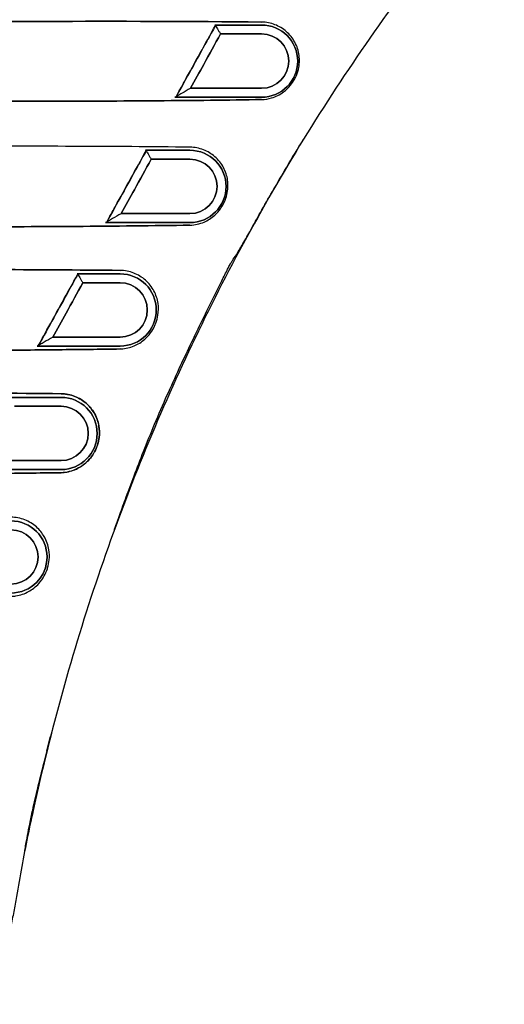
# Model space of a CAD drawing. Header units: millimetres. Extents: x 3504 to 4464, y 353 to 864.
# Tile 5 of 12: x 3608 to 3635, y 411 to 466. Entities that reach past the tile are written whole.
import ezdxf
from ezdxf.lldxf.tags import DXFTag

# ---------------------------------------------------------------- set-up
doc = ezdxf.new("R2010")
doc.units = ezdxf.units.MM
doc.header["$LTSCALE"] = 0.1
tags = doc.linetypes.add('DASHED', pattern=[25.72, 12.86, -12.86]).pattern_tags.tags
tags[6:7] = [DXFTag(74, 4), DXFTag(75, 0), DXFTag(340, '0'), DXFTag(46, 0.0), DXFTag(50, 0.0), DXFTag(44, 0.0), DXFTag(45, 0.0)]
tags[4:5] = [DXFTag(74, 4), DXFTag(75, 0), DXFTag(340, '0'), DXFTag(46, 0.0), DXFTag(50, 0.0), DXFTag(44, 0.0), DXFTag(45, 0.0)]

msp = doc.modelspace()

# ---------------------------------------------------------------- linework, layer by layer
at = {"linetype": 'Continuous'}
for p, q in [((3618.44614, 465.35833), (3621.05922, 465.35833)), ((3621.05922, 464.85863), (3618.76579, 464.85863)), ((3617.08738, 461.82432), (3621.05922, 461.82432)), ((3621.05922, 461.32462), (3616.21553, 461.32462)), ((3614.57511, 458.35833), (3617.05922, 458.35833)), ((3617.05922, 457.85863), (3614.8937, 457.85863)), ((3613.21516, 454.82432), (3617.05922, 454.82432)), ((3617.05922, 454.32462), (3612.34429, 454.32462)), ((3610.75904, 451.45833), (3613.15922, 451.45833)), ((3613.15922, 450.95863), (3611.07664, 450.95863)), ((3609.39799, 447.92432), (3613.15922, 447.92432)), ((3613.15922, 447.42462), (3608.52803, 447.42462)), ((3606.94264, 444.55833), (3609.85922, 444.55833)), ((3609.85922, 444.05863), (3607.25932, 444.05863)), ((3605.58055, 441.02432), (3609.85922, 441.02432)), ((3609.85922, 440.52462), (3604.71146, 440.52462))]:
    msp.add_line(p, q, dxfattribs=at)
at = {"linetype": 'DASHED'}
for p, q in [((3621.05922, 465.35833), (3618.44614, 465.35833)), ((3618.76579, 464.85863), (3621.05922, 464.85863)), ((3621.05922, 461.82432), (3617.08738, 461.82432)), ((3616.21553, 461.32462), (3621.05922, 461.32462)), ((3617.05922, 458.35833), (3614.57511, 458.35833)), ((3614.8937, 457.85863), (3617.05922, 457.85863)), ((3617.05922, 454.82432), (3613.21516, 454.82432)), ((3612.34429, 454.32462), (3617.05922, 454.32462)), ((3613.15922, 451.45833), (3610.75904, 451.45833)), ((3611.07664, 450.95863), (3613.15922, 450.95863)), ((3613.15922, 447.92432), (3609.39799, 447.92432)), ((3608.52803, 447.42462), (3613.15922, 447.42462)), ((3609.85922, 444.55833), (3606.94264, 444.55833)), ((3607.25932, 444.05863), (3609.85922, 444.05863)), ((3609.85922, 441.02432), (3605.58055, 441.02432)), ((3604.71146, 440.52462), (3609.85922, 440.52462))]:
    msp.add_line(p, q, dxfattribs=at)
at = {"linetype": 'Continuous', "extrusion": (0, 0, -1)}
for centre in [(-3621.05922, 463.34147), (-3617.05922, 456.34147), (-3613.15922, 449.44147), (-3609.85922, 442.54147), (-3607.05922, 435.64147)]:
    msp.add_arc(centre, 2.01685, 90, 270, dxfattribs=at)
at = {"linetype": 'DASHED'}
for centre in [(3621.05922, 463.34147), (3617.05922, 456.34147), (3613.15922, 449.44147), (3609.85922, 442.54147), (3607.05922, 435.64147)]:
    msp.add_arc(centre, 2.01685, 270, 90, dxfattribs=at)
at = {"linetype": 'Continuous'}
for centre in [(3621.05922, 463.34147), (3617.05922, 456.34147), (3613.15922, 449.44147), (3609.85922, 442.54147), (3607.05922, 435.64147)]:
    msp.add_arc(centre, 1.51716, 270, 90, dxfattribs=at)
at = {"linetype": 'DASHED', "extrusion": (0, 0, -1)}
for centre in [(-3621.05922, 463.34147), (-3617.05922, 456.34147), (-3613.15922, 449.44147), (-3609.85922, 442.54147), (-3607.05922, 435.64147)]:
    msp.add_arc(centre, 1.51716, 90, 270, dxfattribs=at)
at = {"linetype": 'Continuous'}
for points, knots in [([(3634.61723, 474.31083), (3633.4191, 472.91837), (3629.39686, 468.02102), (3623.18814, 459.11271), (3617.82859, 449.20159), (3614.22182, 440.94339), (3611.86757, 434.59754), (3609.87562, 428.11195), (3608.65189, 423.15516), (3607.94385, 419.81757), (3607.61724, 418.14158), (3607.37599, 416.73809), (3607.1792, 415.61387), (3606.95138, 414.4956), (3606.62395, 413.39946), (3606.20063, 412.33654), (3605.89783, 411.68813), (3605.63369, 411.18016), (3605.35504, 410.67986), (3604.97972, 410.06974), (3604.56883, 409.48238), (3604.21992, 409.02712), (3603.94995, 408.69191), (3603.67349, 408.36188), (3603.30143, 407.92446), (3602.65489, 407.15465), (3601.36195, 405.61264), (3599.5104, 403.40698), (3597.66183, 401.1904), (3596.50384, 399.8317), (3596.10194, 399.34513), (3596.06846, 399.30454)], [0, 0, 0, 0, 0.06489252, 0.22375235, 0.38261218, 0.4620421, 0.54147201, 0.62090193, 0.70033184, 0.72018932, 0.7400468, 0.75990428, 0.76983302, 0.77976176, 0.79961924, 0.80954798, 0.81947672, 0.82444108, 0.82940545, 0.83933419, 0.84926293, 0.8542273, 0.85919167, 0.86415604, 0.86912041, 0.87904915, 0.89890663, 0.93862159, 0.97833654, 0.99819402, 1, 1, 1, 1]), ([(3621.05922, 465.52174), (3617.11978, 465.56391), (3612.97404, 465.57583), (3606.95046, 465.55188), (3604.95394, 465.53557), (3601.9728, 465.51037), (3600.9826, 465.50152), (3599.00873, 465.48297), (3598.00241, 465.47619), (3597.05922, 465.46129)], [0, 0, 0, 0, 0.5, 0.5, 0.75, 0.75, 0.875, 0.875, 1, 1, 1, 1]), ([(3621.05922, 461.19477), (3621.25315, 461.19929), (3621.43998, 461.23029), (3621.85387, 461.35451), (3622.07903, 461.46553), (3622.42576, 461.72573), (3622.55922, 461.85077), (3622.75734, 462.09501), (3622.83089, 462.20266), (3622.91312, 462.34946), (3622.93177, 462.38495), (3623.02338, 462.57136), (3623.07893, 462.72894), (3623.17939, 463.14805), (3623.1899, 463.41055), (3623.12425, 463.91525), (3623.04403, 464.16753), (3622.79495, 464.62546), (3622.63217, 464.8279), (3622.25449, 465.15584), (3622.03808, 465.2873), (3621.5723, 465.46706), (3621.31713, 465.5181), (3621.05922, 465.52174)], [0, 0, 0, 0, 0.09160369, 0.09160369, 0.21446936, 0.21446936, 0.29303716, 0.29303716, 0.34330294, 0.34330294, 0.35878932, 0.35878932, 0.42522695, 0.42522695, 0.5433977, 0.5433977, 0.6629435, 0.6629435, 0.77909963, 0.77909963, 0.89001365, 0.89001365, 1, 1, 1, 1]), ([(3616.28018, 461.34836), (3616.44156, 461.64003), (3616.60293, 461.93169), (3617.33802, 463.26027), (3617.91173, 464.29718), (3618.48543, 465.3341)], [0, 0, 0, 0, 0.21953263, 0.21953263, 1, 1, 1, 1]), ([(3618.76579, 464.85863), (3618.45278, 464.29275), (3618.13977, 463.72687), (3617.5803, 462.71544), (3617.33384, 462.26988), (3617.08738, 461.82432)], [0, 0, 0, 0, 0.55947862, 0.55947862, 1, 1, 1, 1]), ([(3618.44614, 465.35833), (3618.46313, 465.35675), (3618.47674, 465.3488), (3618.48425, 465.3361), (3618.48659, 465.33213)], [0, 0, 0, 0, 0.99927743, 1, 1, 1, 1]), ([(3618.48543, 465.3341), (3618.49542, 465.31716), (3618.51057, 465.29146), (3618.54741, 465.22898), (3618.5695, 465.19153), (3618.61985, 465.10612), (3618.64914, 465.05645), (3618.70657, 464.95906), (3618.73506, 464.91073), (3618.76107, 464.86663), (3618.7634, 464.86267), (3618.76574, 464.85871), (3618.76808, 464.85474)], [0, 0, 0, 0, 0.24298037, 0.24298037, 0.48438523, 0.48438523, 0.75108256, 0.75108256, 0.99304449, 0.99304449, 0.99304449, 1, 1, 1, 1]), ([(3617.09126, 461.82661), (3617.0873, 461.82427), (3617.08334, 461.82194), (3617.07938, 461.8196), (3616.92531, 461.72875), (3616.76457, 461.63398), (3616.53615, 461.49929), (3616.45866, 461.4536), (3616.34846, 461.38862), (3616.30859, 461.36512), (3616.28018, 461.34836)], [0, 0, 0, 0, 0.00462648, 0.00462648, 0.00462648, 0.54018267, 0.54018267, 0.82108314, 0.82108314, 1, 1, 1, 1]), ([(3597.05922, 461.16962), (3599.0521, 461.15166), (3601.04733, 461.13406), (3605.09491, 461.10753), (3607.12978, 461.10143), (3611.19265, 461.10349), (3613.24516, 461.11163), (3616.24718, 461.13457), (3617.23268, 461.14395), (3619.17222, 461.16634), (3620.13365, 461.1785), (3621.05922, 461.19477)], [0, 0, 0, 0, 0.25, 0.25, 0.5, 0.5, 0.75, 0.75, 0.875, 0.875, 1, 1, 1, 1]), ([(3612.85067, 437.19673), (3612.94448, 437.45715), (3613.1528, 438.03376), (3613.51333, 439.03868), (3613.95109, 440.22007), (3614.47758, 441.58075), (3615.09499, 443.09296), (3615.76479, 444.64404), (3616.42991, 446.11287), (3617.09485, 447.52233), (3617.72988, 448.82936), (3618.30609, 450.00074), (3618.75973, 450.9144), (3619.05545, 451.50608), (3619.22246, 451.83902), (3619.28034, 451.95427), (3619.30435, 452.00203), (3619.30641, 452.00614), (3619.30848, 452.01025), (3619.31065, 452.01431), (3619.31318, 452.01815), (3619.31573, 452.02198), (3619.31829, 452.0258), (3619.32085, 452.02964), (3619.3234, 452.03348), (3619.32595, 452.03731), (3619.33004, 452.04347), (3619.38702, 452.12893), (3619.50507, 452.3092), (3619.7256, 452.65444), (3620.05494, 453.196), (3620.49045, 453.97355), (3621.03381, 454.95288), (3621.70143, 456.12522), (3622.49757, 457.48857), (3623.08405, 458.45807), (3623.40133, 458.97364)], [0, 0, 0, 0, 0.039683, 0.08522073, 0.13706737, 0.19602724, 0.26193683, 0.33212588, 0.39609098, 0.45287392, 0.51643523, 0.5678004, 0.60699316, 0.63678048, 0.6457973, 0.65089912, 0.65198231, 0.65210023, 0.65213626, 0.65215701, 0.65216165, 0.65216165, 0.65216283, 0.65216433, 0.65217708, 0.65227163, 0.65272497, 0.65619847, 0.66575711, 0.68093497, 0.70987355, 0.74868421, 0.79724525, 0.85540367, 0.92302442, 1, 1, 1, 1]), ([(3617.05922, 458.53527), (3612.77909, 458.58256), (3608.28119, 458.59425), (3601.6753, 458.56303), (3599.48467, 458.54417), (3596.22405, 458.51629), (3595.14022, 458.50659), (3592.97809, 458.48647), (3591.88228, 458.47836), (3590.85922, 458.46059)], [0, 0, 0, 0, 0.5, 0.5, 0.75, 0.75, 0.875, 0.875, 1, 1, 1, 1]), ([(3612.40654, 454.34754), (3612.56793, 454.6392), (3612.72931, 454.93086), (3613.46475, 456.25999), (3614.0388, 457.29747), (3614.61285, 458.33495)], [0, 0, 0, 0, 0.21943753, 0.21943753, 1, 1, 1, 1]), ([(3614.61285, 458.33495), (3614.62265, 458.31832), (3614.63762, 458.29294), (3614.67411, 458.23105), (3614.69604, 458.19386), (3614.74609, 458.10898), (3614.77522, 458.05957), (3614.83312, 457.96138), (3614.8623, 457.91188), (3614.88898, 457.86663), (3614.89132, 457.86267), (3614.89365, 457.85871), (3614.89599, 457.85474)], [0, 0, 0, 0, 0.24146576, 0.24146576, 0.48137169, 0.48137169, 0.74625528, 0.74625528, 0.99307287, 0.99307287, 0.99307287, 1, 1, 1, 1]), ([(3617.05922, 454.18044), (3617.33959, 454.18774), (3617.60173, 454.24912), (3618.05396, 454.44367), (3618.2542, 454.56795), (3618.55336, 454.83855), (3618.66273, 454.95784), (3618.82338, 455.18221), (3618.88191, 455.27722), (3618.95003, 455.40885), (3618.96695, 455.44371), (3619.04406, 455.61341), (3619.09029, 455.75141), (3619.18986, 456.16536), (3619.19787, 456.43339), (3619.12899, 456.932), (3619.05389, 457.17126), (3618.81469, 457.61879), (3618.64681, 457.83115), (3618.26535, 458.1643), (3618.04722, 458.29739), (3617.57726, 458.47966), (3617.31972, 458.53147), (3617.05922, 458.53527)], [0, 0, 0, 0, 0.13314595, 0.13314595, 0.2489938, 0.2489938, 0.3163235, 0.3163235, 0.35764376, 0.35764376, 0.37207111, 0.37207111, 0.4287076, 0.4287076, 0.55244872, 0.55244872, 0.66972561, 0.66972561, 0.7836268, 0.7836268, 0.89224409, 0.89224409, 1, 1, 1, 1]), ([(3614.8937, 457.85863), (3614.58049, 457.29242), (3614.26727, 456.72621), (3613.70776, 455.71478), (3613.46146, 455.26955), (3613.21516, 454.82432)], [0, 0, 0, 0, 0.55980414, 0.55980414, 1, 1, 1, 1]), ([(3613.21905, 454.82661), (3613.21509, 454.82427), (3613.21112, 454.82194), (3613.20716, 454.8196), (3613.05055, 454.72726), (3612.88708, 454.63087), (3612.65791, 454.49575), (3612.58175, 454.45085), (3612.47349, 454.38701), (3612.4343, 454.36391), (3612.40654, 454.34754)], [0, 0, 0, 0, 0.00461171, 0.00461171, 0.00461171, 0.54737688, 0.54737688, 0.82339458, 0.82339458, 1, 1, 1, 1]), ([(3590.85922, 454.16754), (3593.02907, 454.14795), (3595.20621, 454.12955), (3599.58798, 454.09725), (3601.83201, 454.08707), (3606.2751, 454.08492), (3608.48507, 454.09203), (3611.7819, 454.1155), (3612.87027, 454.12543), (3614.99931, 454.14936), (3616.06753, 454.16094), (3617.05922, 454.18044)], [0, 0, 0, 0, 0.25, 0.25, 0.5, 0.5, 0.75, 0.75, 0.875, 0.875, 1, 1, 1, 1]), ([(3613.15922, 451.64977), (3610.7936, 451.676), (3608.38058, 451.6915), (3603.46659, 451.7026), (3600.98142, 451.6974), (3596.15403, 451.67006), (3593.77325, 451.64964), (3590.2016, 451.61911), (3589.0165, 451.60809), (3586.63525, 451.58738), (3585.45255, 451.57615), (3584.35922, 451.55512)], [0, 0, 0, 0, 0.25, 0.25, 0.5, 0.5, 0.75, 0.75, 0.875, 0.875, 1, 1, 1, 1]), ([(3613.15922, 447.26227), (3613.20842, 447.26349), (3613.25705, 447.26641), (3613.55942, 447.29475), (3613.79863, 447.36234), (3614.2283, 447.56495), (3614.42589, 447.69699), (3614.72221, 447.98322), (3614.83279, 448.11357), (3615.00183, 448.3726), (3615.06776, 448.49579), (3615.13055, 448.64433), (3615.14043, 448.66891), (3615.20758, 448.84466), (3615.24721, 448.99836), (3615.30723, 449.37581), (3615.30554, 449.5969), (3615.23947, 450.04798), (3615.16451, 450.28122), (3614.93139, 450.72052), (3614.76437, 450.93481), (3614.37704, 451.27455), (3614.1561, 451.40932), (3613.68151, 451.59372), (3613.42174, 451.64593), (3613.15922, 451.64977)], [0, 0, 0, 0, 0.02279191, 0.02279191, 0.14472394, 0.14472394, 0.25884447, 0.25884447, 0.32899127, 0.32899127, 0.38041915, 0.38041915, 0.39037063, 0.39037063, 0.45265932, 0.45265932, 0.55273486, 0.55273486, 0.66764626, 0.66764626, 0.7820291, 0.7820291, 0.89133231, 0.89133231, 1, 1, 1, 1]), ([(3608.58803, 447.44677), (3608.74943, 447.73843), (3608.91082, 448.03008), (3609.64659, 449.35974), (3610.22097, 450.39774), (3610.79534, 451.43574)], [0, 0, 0, 0, 0.21934862, 0.21934862, 1, 1, 1, 1]), ([(3610.79534, 451.43574), (3610.80497, 451.41941), (3610.81975, 451.39433), (3610.85591, 451.333), (3610.87769, 451.29607), (3610.92744, 451.21169), (3610.95642, 451.16253), (3611.01476, 451.06358), (3611.04461, 451.01297), (3611.07193, 450.96663), (3611.07426, 450.96267), (3611.0766, 450.95871), (3611.07893, 450.95474)], [0, 0, 0, 0, 0.24003855, 0.24003855, 0.47853225, 0.47853225, 0.74170455, 0.74170455, 0.99309969, 0.99309969, 0.99309969, 1, 1, 1, 1]), ([(3611.07664, 450.95863), (3610.76323, 450.39211), (3610.44982, 449.82559), (3609.89027, 448.81415), (3609.64413, 448.36923), (3609.39799, 447.92432)], [0, 0, 0, 0, 0.56011477, 0.56011477, 1, 1, 1, 1]), ([(3609.40187, 447.92661), (3609.39791, 447.92427), (3609.39395, 447.92194), (3609.38999, 447.9196), (3609.23097, 447.82585), (3609.06491, 447.72793), (3608.83506, 447.59242), (3608.76016, 447.54826), (3608.65373, 447.4855), (3608.61518, 447.46278), (3608.58803, 447.44677)], [0, 0, 0, 0, 0.00459771, 0.00459771, 0.00459771, 0.55413287, 0.55413287, 0.82556411, 0.82556411, 1, 1, 1, 1]), ([(3584.35922, 447.26916), (3586.74209, 447.24778), (3589.13267, 447.22764), (3593.94074, 447.19171), (3596.38341, 447.17644), (3601.26063, 447.16761), (3603.69157, 447.17262), (3607.32576, 447.19517), (3608.52776, 447.20517), (3610.29084, 447.22367), (3610.8729, 447.23046), (3612.02801, 447.24504), (3612.60933, 447.25192), (3613.15922, 447.26227)], [0, 0, 0, 0, 0.25, 0.25, 0.5, 0.5, 0.75, 0.75, 0.875, 0.875, 0.9375, 0.9375, 1, 1, 1, 1]), ([(3609.85922, 444.75991), (3607.26532, 444.78958), (3604.5936, 444.80704), (3599.15703, 444.81809), (3596.49519, 444.81075), (3591.24122, 444.78018), (3588.63934, 444.75917), (3584.74122, 444.72659), (3583.44405, 444.71507), (3581.49842, 444.69825), (3580.85677, 444.69192), (3579.5899, 444.67753), (3578.94984, 444.67103), (3578.35922, 444.65934)], [0, 0, 0, 0, 0.25, 0.25, 0.5, 0.5, 0.75, 0.75, 0.875, 0.875, 0.9375, 0.9375, 1, 1, 1, 1]), ([(3609.85922, 440.34986), (3609.94004, 440.35195), (3610.01943, 440.35857), (3610.34699, 440.40376), (3610.58208, 440.48017), (3611.00347, 440.69945), (3611.19672, 440.83941), (3611.48416, 441.13919), (3611.591, 441.27563), (3611.74904, 441.54081), (3611.80858, 441.66305), (3611.86609, 441.81398), (3611.87606, 441.8418), (3611.93718, 442.02308), (3611.97086, 442.17894), (3612.01387, 442.53962), (3612.00714, 442.74234), (3611.93909, 443.17404), (3611.86267, 443.40246), (3611.63492, 443.82878), (3611.48004, 444.03224), (3611.09338, 444.37574), (3610.86639, 444.5154), (3610.38595, 444.70315), (3610.12394, 444.75592), (3609.85922, 444.75991)], [0, 0, 0, 0, 0.03742531, 0.03742531, 0.15874893, 0.15874893, 0.27216429, 0.27216429, 0.34247117, 0.34247117, 0.39195456, 0.39195456, 0.40286765, 0.40286765, 0.46422255, 0.46422255, 0.55465723, 0.55465723, 0.66927732, 0.66927732, 0.78321462, 0.78321462, 0.89181858, 0.89181858, 1, 1, 1, 1]), ([(3578.35922, 440.3666), (3580.96608, 440.34393), (3583.5769, 440.32193), (3588.83583, 440.28433), (3591.49389, 440.26698), (3596.83628, 440.25326), (3599.4941, 440.25668), (3603.45875, 440.27877), (3604.78079, 440.28901), (3606.71683, 440.30841), (3607.35545, 440.3156), (3608.62418, 440.33091), (3609.26208, 440.33818), (3609.85922, 440.34986)], [0, 0, 0, 0, 0.25, 0.25, 0.5, 0.5, 0.75, 0.75, 0.875, 0.875, 0.9375, 0.9375, 1, 1, 1, 1]), ([(3607.05922, 433.44101), (3607.15354, 433.44354), (3607.24603, 433.45221), (3607.58848, 433.50601), (3607.82582, 433.58834), (3608.24997, 433.82128), (3608.44378, 433.96916), (3608.72894, 434.28404), (3608.83421, 434.42732), (3608.99003, 434.71065), (3609.04897, 434.84522), (3609.09838, 434.99626), (3609.10332, 435.01192), (3609.15442, 435.18035), (3609.18353, 435.33655), (3609.21442, 435.67663), (3609.20586, 435.86008), (3609.13684, 436.30048), (3609.04848, 436.54794), (3608.80743, 436.971), (3608.66203, 437.15521), (3608.30045, 437.47739), (3608.07446, 437.61965), (3607.58785, 437.81002), (3607.32427, 437.86284), (3607.05922, 437.86691)], [0, 0, 0, 0, 0.043539, 0.043539, 0.16620528, 0.16620528, 0.28126267, 0.28126267, 0.35300801, 0.35300801, 0.40560927, 0.40560927, 0.41155741, 0.41155741, 0.47072999, 0.47072999, 0.54994224, 0.54994224, 0.67565631, 0.67565631, 0.7842766, 0.7842766, 0.89293101, 0.89293101, 1, 1, 1, 1]), ([(3607.8348, 419.24955), (3607.85275, 419.34803), (3607.89621, 419.58539), (3607.9883, 420.11024), (3608.1147, 420.76006), (3608.30527, 421.65698), (3608.57926, 422.83832), (3608.95016, 424.33517), (3609.22251, 425.40654), (3609.3723, 425.98241)], [0, 0, 0, 0, 0.07171651, 0.1501702, 0.24190097, 0.35105503, 0.52782887, 0.74349264, 1, 1, 1, 1])]:
    msp.add_open_spline(points, degree=3, knots=knots, dxfattribs=at)
at = {"linetype": 'DASHED'}
for points, knots in [([(3597.05922, 465.46129), (3598.00418, 465.47622), (3599.01062, 465.48299), (3600.9857, 465.50154), (3601.97641, 465.51039), (3604.95878, 465.53559), (3606.96214, 465.55196), (3612.99994, 465.57585), (3617.13618, 465.56375), (3621.05922, 465.52178)], [0, 0, 0, 0, 0.125, 0.125, 0.25, 0.25, 0.5, 0.5, 1, 1, 1, 1]), ([(3618.48543, 465.3341), (3618.32405, 465.04243), (3618.16268, 464.75076), (3617.4276, 463.42218), (3616.85389, 462.38527), (3616.28018, 461.34836)], [0, 0, 0, 0, 0.21953263, 0.21953263, 1, 1, 1, 1]), ([(3617.08738, 461.82432), (3617.33384, 462.26988), (3617.5803, 462.71544), (3618.13977, 463.72687), (3618.45278, 464.29275), (3618.76579, 464.85863)], [0, 0, 0, 0, 0.44052138, 0.44052138, 1, 1, 1, 1]), ([(3621.05922, 461.19475), (3620.13354, 461.17845), (3619.17325, 461.16633), (3617.23704, 461.14398), (3616.25396, 461.13462), (3613.26156, 461.11172), (3611.20203, 461.1035), (3607.12946, 461.10141), (3605.09054, 461.10754), (3601.0454, 461.13406), (3599.05114, 461.15164), (3597.05922, 461.16958)], [0, 0, 0, 0, 0.125, 0.125, 0.25, 0.25, 0.5, 0.5, 0.75, 0.75, 1, 1, 1, 1]), ([(3614.61285, 458.33495), (3614.45147, 458.04328), (3614.29009, 457.75162), (3613.55466, 456.42248), (3612.9806, 455.38501), (3612.40654, 454.34754)], [0, 0, 0, 0, 0.21943753, 0.21943753, 1, 1, 1, 1]), ([(3613.21516, 454.82432), (3613.46146, 455.26955), (3613.70776, 455.71478), (3614.26727, 456.72621), (3614.58049, 457.29242), (3614.8937, 457.85863)], [0, 0, 0, 0, 0.44019586, 0.44019586, 1, 1, 1, 1]), ([(3617.05922, 454.18045), (3616.07057, 454.16101), (3614.99155, 454.14926), (3612.84838, 454.12522), (3611.76519, 454.11538), (3608.48266, 454.09206), (3606.22555, 454.0848), (3599.52625, 454.08848), (3595.18525, 454.12842), (3590.85922, 454.16743)], [0, 0, 0, 0, 0.125, 0.125, 0.25, 0.25, 0.5, 0.5, 1, 1, 1, 1]), ([(3584.35922, 451.55533), (3585.46741, 451.57665), (3586.65461, 451.58768), (3589.03923, 451.60842), (3590.22655, 451.61944), (3593.80767, 451.65), (3596.20811, 451.67055), (3603.46465, 451.71119), (3608.45362, 451.70192), (3613.15922, 451.64974)], [0, 0, 0, 0, 0.125, 0.125, 0.25, 0.25, 0.5, 0.5, 1, 1, 1, 1]), ([(3610.79534, 451.43574), (3610.63395, 451.14408), (3610.47256, 450.85242), (3609.7368, 449.52276), (3609.16242, 448.48476), (3608.58803, 447.44677)], [0, 0, 0, 0, 0.21934862, 0.21934862, 1, 1, 1, 1]), ([(3609.39799, 447.92432), (3609.64413, 448.36923), (3609.89027, 448.81415), (3610.44982, 449.82559), (3610.76323, 450.39211), (3611.07664, 450.95863)], [0, 0, 0, 0, 0.43988523, 0.43988523, 1, 1, 1, 1]), ([(3613.15922, 447.26231), (3612.60758, 447.25193), (3612.02857, 447.24511), (3610.87738, 447.23057), (3610.29791, 447.22381), (3608.54507, 447.20538), (3607.35819, 447.19547), (3603.74268, 447.17286), (3601.26798, 447.1676), (3596.37686, 447.17641), (3593.93867, 447.19166), (3589.13163, 447.22753), (3586.74157, 447.24763), (3584.35922, 447.26898)], [0, 0, 0, 0, 0.0625, 0.0625, 0.125, 0.125, 0.25, 0.25, 0.5, 0.5, 0.75, 0.75, 1, 1, 1, 1]), ([(3578.35922, 444.65961), (3578.96399, 444.67159), (3579.60921, 444.67803), (3580.88831, 444.69248), (3581.53452, 444.69879), (3583.4888, 444.71559), (3584.78886, 444.72717), (3588.70445, 444.75981), (3591.32809, 444.78098), (3596.62359, 444.81132), (3599.28105, 444.81807), (3604.62461, 444.80671), (3607.29401, 444.78921), (3609.85922, 444.75984)], [0, 0, 0, 0, 0.0625, 0.0625, 0.125, 0.125, 0.25, 0.25, 0.5, 0.5, 0.75, 0.75, 1, 1, 1, 1]), ([(3609.85922, 444.75984), (3610.0248, 444.75735), (3610.18896, 444.73599), (3610.601, 444.63548), (3610.84364, 444.52723), (3611.31175, 444.2103), (3611.52333, 443.9841), (3611.82421, 443.50602), (3611.92389, 443.2428), (3612.00681, 442.7617), (3612.01547, 442.54592), (3611.97092, 442.18382), (3611.94127, 442.04343), (3611.85486, 441.77295), (3611.79811, 441.63929), (3611.72157, 441.49696), (3611.70983, 441.47594), (3611.61598, 441.31397), (3611.52195, 441.18741), (3611.21825, 440.84881), (3610.9879, 440.68362), (3610.47435, 440.43489), (3610.17706, 440.35814), (3609.85922, 440.34994)], [0, 0, 0, 0, 0.06711099, 0.06711099, 0.17624337, 0.17624337, 0.30681113, 0.30681113, 0.44032883, 0.44032883, 0.53669902, 0.53669902, 0.5921069, 0.5921069, 0.64444061, 0.64444061, 0.65347675, 0.65347675, 0.7162829, 0.7162829, 0.85102304, 0.85102304, 1, 1, 1, 1]), ([(3609.85922, 440.34994), (3609.26357, 440.3383), (3608.62054, 440.33096), (3607.34263, 440.31555), (3606.69788, 440.30829), (3604.75356, 440.28885), (3603.44236, 440.27871), (3599.46474, 440.2566), (3596.73852, 440.25329), (3591.4199, 440.26733), (3588.79657, 440.28448), (3583.5609, 440.32189), (3580.95645, 440.3438), (3578.35922, 440.36636)], [0, 0, 0, 0, 0.0625, 0.0625, 0.125, 0.125, 0.25, 0.25, 0.5, 0.5, 0.75, 0.75, 1, 1, 1, 1]), ([(3612.84545, 437.18241), (3612.93987, 437.44453), (3613.04466, 437.73455), (3613.15339, 438.03649), (3613.16087, 438.05726)], [0, 0, 0, 0, 0.9314052, 1, 1, 1, 1]), ([(3607.83478, 419.24948), (3607.85274, 419.34798), (3607.8962, 419.5854), (3607.98829, 420.11036), (3608.11472, 420.76031), (3608.30501, 421.65582), (3608.46085, 422.3278), (3608.55906, 422.7388)], [0, 0, 0, 0, 0.13603466, 0.28485681, 0.458871, 0.66594073, 1, 1, 1, 1])]:
    msp.add_open_spline(points, degree=3, knots=knots, dxfattribs=at)
at = {"linetype": 'Continuous'}
for points in [[(3616.28018, 461.34836), (3616.25679, 461.33457), (3616.2348, 461.32626), (3616.21553, 461.32462)], [(3614.57511, 458.35833), (3614.59145, 458.35678), (3614.60451, 458.34909), (3614.61285, 458.33495)], [(3612.40654, 454.34754), (3612.38398, 454.33424), (3612.36282, 454.32623), (3612.34429, 454.32462)], [(3610.75904, 451.45833), (3610.77475, 451.45681), (3610.7873, 451.44937), (3610.79534, 451.43574)], [(3608.58803, 447.44677), (3608.56626, 447.43393), (3608.54586, 447.4262), (3608.52803, 447.42462)], [(3609.07209, 424.81184), (3609.17168, 425.20513), (3609.27177, 425.59592), (3609.37269, 425.98391)]]:
    msp.add_open_spline(points, degree=3, dxfattribs=at)

doc.saveas('drawing.dxf')
